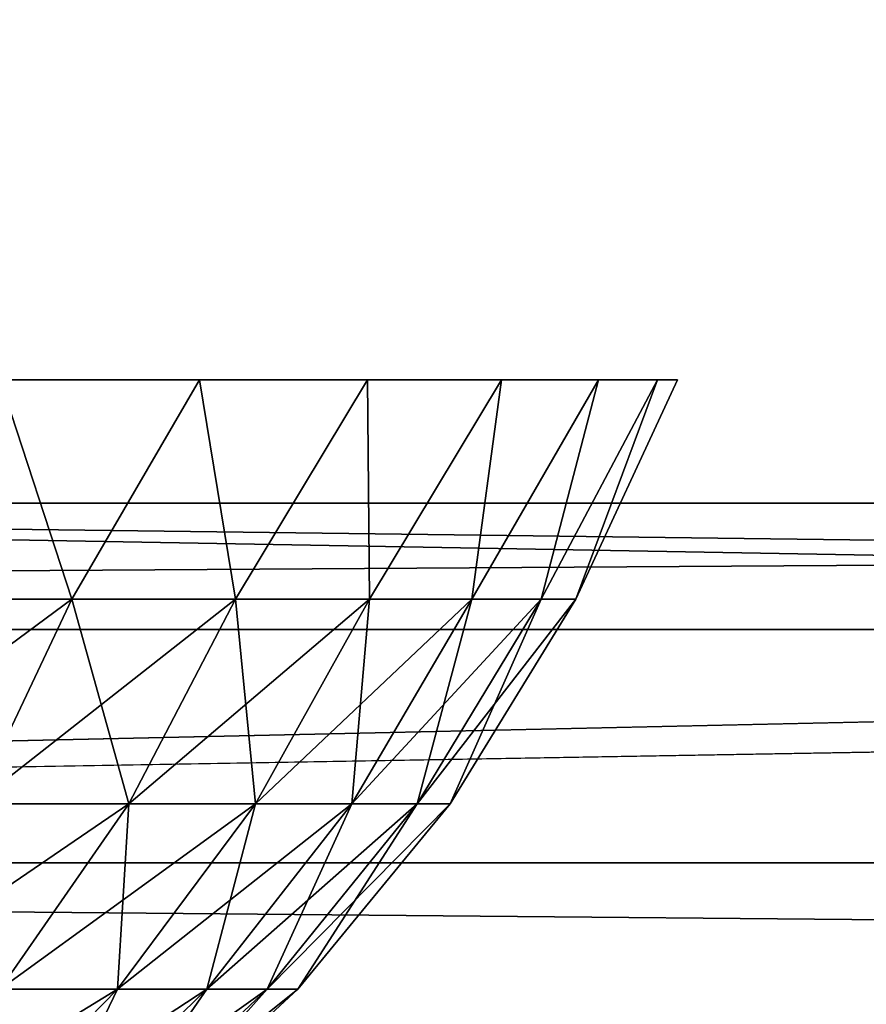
# Model space of a CAD drawing. Header units: millimetres. Extents: x -125 to 125, y -4 to 54.
# Tile 108 of 256: x -49.409 to -48.595, y -1.482 to -0.535. Entities that reach past the tile are written whole.
import ezdxf

# ---------------------------------------------------------------- set-up
doc = ezdxf.new("R2010")
doc.units = ezdxf.units.MM
doc.header["$LTSCALE"] = 65.185185
for name, color, linetype in [('10', 7, 'CONTINUOUS'), ('169', 7, 'CONTINUOUS'), ('171', 7, 'CONTINUOUS'), ('173', 7, 'CONTINUOUS'), ('175', 7, 'CONTINUOUS'), ('182', 7, 'CONTINUOUS'), ('194', 7, 'CONTINUOUS'), ('24', 7, 'CONTINUOUS'), ('8', 7, 'CONTINUOUS')]:
    doc.layers.add(name, color=color, linetype=linetype)

msp = doc.modelspace()

# ---------------------------------------------------------------- linework, layer by layer
at = {"layer": '10', "color": 7, "linetype": 'Continuous'}
for points in [[(123.90095, 0, -124.9), (-123.83451, -1.52181, -124.83356), (-123.90095, 0, -124.9), (123.90095, 0, -124.9)], [(123.83451, -1.52181, -124.83356), (-123.83451, -1.52181, -124.83356), (123.90095, 0, -124.9), (123.83451, -1.52181, -124.83356)]]:
    msp.add_3dface(points, dxfattribs=at)
at = {"layer": '169', "color": 7, "linetype": 'Continuous'}
for points in [[(-52.73575, -1.12132, 120.32571), (-51.40072, -1, 120.19908), (-41.79094, -1.12132, 120.28623), (-52.73575, -1.12132, 120.32571)], [(-51.40072, -1, 120.19908), (-39.97838, -1, 120.15925), (-41.79094, -1.12132, 120.28623), (-51.40072, -1, 120.19908)]]:
    msp.add_3dface(points, dxfattribs=at)
at = {"layer": '171', "color": 7, "linetype": 'Continuous'}
for points in [[(-44.57041, -1.12132, -120.29539), (-51.40072, -1, -120.19908), (-55.35324, -1.12132, -120.33651), (-44.57041, -1.12132, -120.29539)], [(-39.97838, -1, -120.15925), (-51.40072, -1, -120.19908), (-44.57041, -1.12132, -120.29539), (-39.97838, -1, -120.15925)]]:
    msp.add_3dface(points, dxfattribs=at)
at = {"layer": '173', "color": 7, "linetype": 'Continuous'}
for points in [[(-44.57041, -1.12132, -120.29539), (-55.35324, -1.12132, -120.33651), (-54.72574, -1.34549, -120.58472), (-44.57041, -1.12132, -120.29539)], [(-44.57041, -1.12132, -120.29539), (-54.72574, -1.34549, -120.58472), (-32.8355, -1.34549, -120.51157), (-44.57041, -1.12132, -120.29539)], [(-54.89437, -1.54035, -120.86009), (-32.93668, -1.54035, -120.78649), (-54.72574, -1.34549, -120.58472), (-54.89437, -1.54035, -120.86009)], [(-54.72574, -1.34549, -120.58472), (-32.93668, -1.54035, -120.78649), (-32.8355, -1.34549, -120.51157), (-54.72574, -1.34549, -120.58472)]]:
    msp.add_3dface(points, dxfattribs=at)
at = {"layer": '175', "color": 7, "linetype": 'Continuous'}
for points in [[(-52.73575, -1.12132, 120.32571), (-41.79094, -1.12132, 120.28623), (-54.72574, -1.34549, 120.58472), (-52.73575, -1.12132, 120.32571)], [(-41.79094, -1.12132, 120.28623), (-32.8355, -1.34549, 120.51157), (-54.72574, -1.34549, 120.58472), (-41.79094, -1.12132, 120.28623)], [(-32.93668, -1.54035, 120.78649), (-54.89437, -1.54035, 120.86009), (-54.72574, -1.34549, 120.58472), (-32.93668, -1.54035, 120.78649)], [(-32.8355, -1.34549, 120.51157), (-32.93668, -1.54035, 120.78649), (-54.72574, -1.34549, 120.58472), (-32.8355, -1.34549, 120.51157)]]:
    msp.add_3dface(points, dxfattribs=at)
at = {"layer": '182', "color": 7, "linetype": 'Continuous'}
for points in [[(-49.35907, -1.09227, 43.64251), (-49.54215, -1.09227, 43.44755), (-49.42808, -0.88143, 43.42808), (-49.35907, -1.09227, 43.64251)], [(-49.54215, -1.09227, 46.55245), (-49.35907, -1.09227, 46.35749), (-49.42808, -0.88143, 46.57192), (-49.54215, -1.09227, 46.55245)], [(-49.23635, -0.88143, 43.6467), (-49.35907, -1.09227, 43.64251), (-49.42808, -0.88143, 43.42808), (-49.23635, -0.88143, 43.6467)], [(-49.42808, -0.88143, 46.57192), (-49.35907, -1.09227, 46.35749), (-49.23635, -0.88143, 46.3533), (-49.42808, -0.88143, 46.57192)], [(-49.20187, -1.09227, 43.85887), (-49.35907, -1.09227, 43.64251), (-49.23635, -0.88143, 43.6467), (-49.20187, -1.09227, 43.85887)], [(-49.35907, -1.09227, 46.35749), (-49.20187, -1.09227, 46.14113), (-49.23635, -0.88143, 46.3533), (-49.35907, -1.09227, 46.35749)], [(-49.07479, -0.88143, 43.88848), (-49.20187, -1.09227, 43.85887), (-49.23635, -0.88143, 43.6467), (-49.07479, -0.88143, 43.88848)], [(-49.23635, -0.88143, 46.3533), (-49.20187, -1.09227, 46.14113), (-49.07479, -0.88143, 46.11152), (-49.23635, -0.88143, 46.3533)], [(-49.07303, -1.09227, 44.09324), (-49.20187, -1.09227, 43.85887), (-49.07479, -0.88143, 43.88848), (-49.07303, -1.09227, 44.09324)], [(-49.20187, -1.09227, 46.14113), (-49.07303, -1.09227, 45.90676), (-49.07479, -0.88143, 46.11152), (-49.20187, -1.09227, 46.14113)], [(-48.94618, -0.88143, 44.14928), (-49.07303, -1.09227, 44.09324), (-49.07479, -0.88143, 43.88848), (-48.94618, -0.88143, 44.14928)], [(-49.07479, -0.88143, 46.11152), (-49.07303, -1.09227, 45.90676), (-48.94618, -0.88143, 45.85072), (-49.07479, -0.88143, 46.11152)], [(-48.97458, -1.09227, 44.3419), (-49.07303, -1.09227, 44.09324), (-48.94618, -0.88143, 44.14928), (-48.97458, -1.09227, 44.3419)], [(-49.07303, -1.09227, 45.90676), (-48.97458, -1.09227, 45.6581), (-48.94618, -0.88143, 45.85072), (-49.07303, -1.09227, 45.90676)], [(-48.85271, -0.88143, 44.42464), (-48.97458, -1.09227, 44.3419), (-48.94618, -0.88143, 44.14928), (-48.85271, -0.88143, 44.42464)], [(-48.90807, -1.09227, 44.60094), (-48.97458, -1.09227, 44.3419), (-48.85271, -0.88143, 44.42464), (-48.90807, -1.09227, 44.60094)], [(-48.94618, -0.88143, 45.85072), (-48.97458, -1.09227, 45.6581), (-48.85271, -0.88143, 45.57536), (-48.94618, -0.88143, 45.85072)], [(-48.97458, -1.09227, 45.6581), (-48.90807, -1.09227, 45.39906), (-48.85271, -0.88143, 45.57536), (-48.97458, -1.09227, 45.6581)], [(-48.79598, -0.88143, 44.70984), (-48.90807, -1.09227, 44.60094), (-48.85271, -0.88143, 44.42464), (-48.79598, -0.88143, 44.70984)], [(-48.87455, -1.09227, 44.86628), (-48.90807, -1.09227, 44.60094), (-48.79598, -0.88143, 44.70984), (-48.87455, -1.09227, 44.86628)], [(-48.85271, -0.88143, 45.57536), (-48.90807, -1.09227, 45.39906), (-48.79598, -0.88143, 45.29016), (-48.85271, -0.88143, 45.57536)], [(-48.90807, -1.09227, 45.39906), (-48.87455, -1.09227, 45.13372), (-48.79598, -0.88143, 45.29016), (-48.90807, -1.09227, 45.39906)], [(-48.77696, -0.88143, 45), (-48.87455, -1.09227, 44.86628), (-48.79598, -0.88143, 44.70984), (-48.77696, -0.88143, 45)], [(-48.79598, -0.88143, 45.29016), (-48.87455, -1.09227, 45.13372), (-48.77696, -0.88143, 45), (-48.79598, -0.88143, 45.29016)], [(-48.87455, -1.09227, 45.13372), (-48.87455, -1.09227, 44.86628), (-48.77696, -0.88143, 45), (-48.87455, -1.09227, 45.13372)], [(-49.35907, -1.09227, 43.64251), (-49.62511, -1.28872, 43.53589), (-49.54215, -1.09227, 43.44755), (-49.35907, -1.09227, 43.64251)], [(-49.45245, -1.28872, 43.71976), (-49.62511, -1.28872, 43.53589), (-49.35907, -1.09227, 43.64251), (-49.45245, -1.28872, 43.71976)], [(-49.54215, -1.09227, 46.55245), (-49.45245, -1.28872, 46.28024), (-49.35907, -1.09227, 46.35749), (-49.54215, -1.09227, 46.55245)], [(-49.45245, -1.28872, 46.28024), (-49.3042, -1.28872, 46.07619), (-49.35907, -1.09227, 46.35749), (-49.45245, -1.28872, 46.28024)], [(-49.3042, -1.28872, 43.92381), (-49.45245, -1.28872, 43.71976), (-49.20187, -1.09227, 43.85887), (-49.3042, -1.28872, 43.92381)], [(-49.20187, -1.09227, 43.85887), (-49.45245, -1.28872, 43.71976), (-49.35907, -1.09227, 43.64251), (-49.20187, -1.09227, 43.85887)], [(-49.35907, -1.09227, 46.35749), (-49.3042, -1.28872, 46.07619), (-49.20187, -1.09227, 46.14113), (-49.35907, -1.09227, 46.35749)], [(-49.3042, -1.28872, 46.07619), (-49.18269, -1.28872, 45.85516), (-49.20187, -1.09227, 46.14113), (-49.3042, -1.28872, 46.07619)], [(-49.18269, -1.28872, 44.14484), (-49.3042, -1.28872, 43.92381), (-49.07303, -1.09227, 44.09324), (-49.18269, -1.28872, 44.14484)], [(-49.07303, -1.09227, 44.09324), (-49.3042, -1.28872, 43.92381), (-49.20187, -1.09227, 43.85887), (-49.07303, -1.09227, 44.09324)], [(-49.20187, -1.09227, 46.14113), (-49.18269, -1.28872, 45.85516), (-49.07303, -1.09227, 45.90676), (-49.20187, -1.09227, 46.14113)], [(-49.18269, -1.28872, 45.85516), (-49.08984, -1.28872, 45.62065), (-49.07303, -1.09227, 45.90676), (-49.18269, -1.28872, 45.85516)], [(-49.08984, -1.28872, 44.37935), (-49.18269, -1.28872, 44.14484), (-48.97458, -1.09227, 44.3419), (-49.08984, -1.28872, 44.37935)], [(-48.97458, -1.09227, 44.3419), (-49.18269, -1.28872, 44.14484), (-49.07303, -1.09227, 44.09324), (-48.97458, -1.09227, 44.3419)], [(-49.08984, -1.28872, 45.62065), (-49.02711, -1.28872, 45.37635), (-48.97458, -1.09227, 45.6581), (-49.08984, -1.28872, 45.62065)], [(-49.07303, -1.09227, 45.90676), (-49.08984, -1.28872, 45.62065), (-48.97458, -1.09227, 45.6581), (-49.07303, -1.09227, 45.90676)], [(-49.02711, -1.28872, 44.62365), (-49.08984, -1.28872, 44.37935), (-48.90807, -1.09227, 44.60094), (-49.02711, -1.28872, 44.62365)], [(-48.90807, -1.09227, 44.60094), (-49.08984, -1.28872, 44.37935), (-48.97458, -1.09227, 44.3419), (-48.90807, -1.09227, 44.60094)], [(-49.02711, -1.28872, 45.37635), (-48.9955, -1.28872, 45.12611), (-48.90807, -1.09227, 45.39906), (-49.02711, -1.28872, 45.37635)], [(-48.97458, -1.09227, 45.6581), (-49.02711, -1.28872, 45.37635), (-48.90807, -1.09227, 45.39906), (-48.97458, -1.09227, 45.6581)], [(-48.9955, -1.28872, 44.87389), (-49.02711, -1.28872, 44.62365), (-48.87455, -1.09227, 44.86628), (-48.9955, -1.28872, 44.87389)], [(-48.87455, -1.09227, 44.86628), (-49.02711, -1.28872, 44.62365), (-48.90807, -1.09227, 44.60094), (-48.87455, -1.09227, 44.86628)], [(-48.9955, -1.28872, 45.12611), (-48.9955, -1.28872, 44.87389), (-48.87455, -1.09227, 45.13372), (-48.9955, -1.28872, 45.12611)], [(-48.90807, -1.09227, 45.39906), (-48.9955, -1.28872, 45.12611), (-48.87455, -1.09227, 45.13372), (-48.90807, -1.09227, 45.39906)], [(-48.87455, -1.09227, 45.13372), (-48.9955, -1.28872, 44.87389), (-48.87455, -1.09227, 44.86628), (-48.87455, -1.09227, 45.13372)], [(-49.3042, -1.28872, 43.92381), (-49.56548, -1.46695, 43.81326), (-49.45245, -1.28872, 43.71976), (-49.3042, -1.28872, 43.92381)], [(-49.42805, -1.46695, 44.00241), (-49.56548, -1.46695, 43.81326), (-49.3042, -1.28872, 43.92381), (-49.42805, -1.46695, 44.00241)], [(-49.45245, -1.28872, 46.28024), (-49.42805, -1.46695, 45.99759), (-49.3042, -1.28872, 46.07619), (-49.45245, -1.28872, 46.28024)], [(-49.42805, -1.46695, 45.99759), (-49.31541, -1.46695, 45.79271), (-49.3042, -1.28872, 46.07619), (-49.42805, -1.46695, 45.99759)], [(-49.31541, -1.46695, 44.20729), (-49.42805, -1.46695, 44.00241), (-49.18269, -1.28872, 44.14484), (-49.31541, -1.46695, 44.20729)], [(-49.18269, -1.28872, 44.14484), (-49.42805, -1.46695, 44.00241), (-49.3042, -1.28872, 43.92381), (-49.18269, -1.28872, 44.14484)], [(-49.31541, -1.46695, 45.79271), (-49.22935, -1.46695, 45.57532), (-49.18269, -1.28872, 45.85516), (-49.31541, -1.46695, 45.79271)], [(-49.3042, -1.28872, 46.07619), (-49.31541, -1.46695, 45.79271), (-49.18269, -1.28872, 45.85516), (-49.3042, -1.28872, 46.07619)], [(-49.22935, -1.46695, 44.42468), (-49.31541, -1.46695, 44.20729), (-49.08984, -1.28872, 44.37935), (-49.22935, -1.46695, 44.42468)], [(-49.08984, -1.28872, 44.37935), (-49.31541, -1.46695, 44.20729), (-49.18269, -1.28872, 44.14484), (-49.08984, -1.28872, 44.37935)], [(-49.22935, -1.46695, 45.57532), (-49.1712, -1.46695, 45.34886), (-49.08984, -1.28872, 45.62065), (-49.22935, -1.46695, 45.57532)], [(-49.18269, -1.28872, 45.85516), (-49.22935, -1.46695, 45.57532), (-49.08984, -1.28872, 45.62065), (-49.18269, -1.28872, 45.85516)], [(-49.1712, -1.46695, 44.65114), (-49.22935, -1.46695, 44.42468), (-49.02711, -1.28872, 44.62365), (-49.1712, -1.46695, 44.65114)], [(-49.02711, -1.28872, 44.62365), (-49.22935, -1.46695, 44.42468), (-49.08984, -1.28872, 44.37935), (-49.02711, -1.28872, 44.62365)], [(-49.1712, -1.46695, 45.34886), (-49.1419, -1.46695, 45.1169), (-49.02711, -1.28872, 45.37635), (-49.1712, -1.46695, 45.34886)], [(-49.08984, -1.28872, 45.62065), (-49.1712, -1.46695, 45.34886), (-49.02711, -1.28872, 45.37635), (-49.08984, -1.28872, 45.62065)], [(-49.1419, -1.46695, 44.8831), (-49.1712, -1.46695, 44.65114), (-48.9955, -1.28872, 44.87389), (-49.1419, -1.46695, 44.8831)], [(-48.9955, -1.28872, 44.87389), (-49.1712, -1.46695, 44.65114), (-49.02711, -1.28872, 44.62365), (-48.9955, -1.28872, 44.87389)], [(-49.1419, -1.46695, 45.1169), (-49.1419, -1.46695, 44.8831), (-48.9955, -1.28872, 45.12611), (-49.1419, -1.46695, 45.1169)], [(-49.02711, -1.28872, 45.37635), (-49.1419, -1.46695, 45.1169), (-48.9955, -1.28872, 45.12611), (-49.02711, -1.28872, 45.37635)], [(-48.9955, -1.28872, 45.12611), (-49.1419, -1.46695, 44.8831), (-48.9955, -1.28872, 44.87389), (-48.9955, -1.28872, 45.12611)], [(-49.31541, -1.46695, 44.20729), (-49.57114, -1.62365, 44.09322), (-49.42805, -1.46695, 44.00241), (-49.31541, -1.46695, 44.20729)], [(-49.46876, -1.62365, 44.27945), (-49.57114, -1.62365, 44.09322), (-49.31541, -1.46695, 44.20729), (-49.46876, -1.62365, 44.27945)], [(-49.46876, -1.62365, 45.72055), (-49.39053, -1.62365, 45.52295), (-49.31541, -1.46695, 45.79271), (-49.46876, -1.62365, 45.72055)], [(-49.42805, -1.46695, 45.99759), (-49.46876, -1.62365, 45.72055), (-49.31541, -1.46695, 45.79271), (-49.42805, -1.46695, 45.99759)], [(-49.39053, -1.62365, 44.47705), (-49.46876, -1.62365, 44.27945), (-49.22935, -1.46695, 44.42468), (-49.39053, -1.62365, 44.47705)], [(-49.22935, -1.46695, 44.42468), (-49.46876, -1.62365, 44.27945), (-49.31541, -1.46695, 44.20729), (-49.22935, -1.46695, 44.42468)], [(-49.39053, -1.62365, 45.52295), (-49.33768, -1.62365, 45.31711), (-49.22935, -1.46695, 45.57532), (-49.39053, -1.62365, 45.52295)], [(-49.31541, -1.46695, 45.79271), (-49.39053, -1.62365, 45.52295), (-49.22935, -1.46695, 45.57532), (-49.31541, -1.46695, 45.79271)], [(-49.33768, -1.62365, 44.68289), (-49.39053, -1.62365, 44.47705), (-49.1712, -1.46695, 44.65114), (-49.33768, -1.62365, 44.68289)], [(-49.1712, -1.46695, 44.65114), (-49.39053, -1.62365, 44.47705), (-49.22935, -1.46695, 44.42468), (-49.1712, -1.46695, 44.65114)], [(-49.33768, -1.62365, 45.31711), (-49.31104, -1.62365, 45.10626), (-49.1712, -1.46695, 45.34886), (-49.33768, -1.62365, 45.31711)], [(-49.22935, -1.46695, 45.57532), (-49.33768, -1.62365, 45.31711), (-49.1712, -1.46695, 45.34886), (-49.22935, -1.46695, 45.57532)], [(-49.31104, -1.62365, 44.89374), (-49.33768, -1.62365, 44.68289), (-49.1419, -1.46695, 44.8831), (-49.31104, -1.62365, 44.89374)], [(-49.1419, -1.46695, 44.8831), (-49.33768, -1.62365, 44.68289), (-49.1712, -1.46695, 44.65114), (-49.1419, -1.46695, 44.8831)], [(-49.31104, -1.62365, 45.10626), (-49.31104, -1.62365, 44.89374), (-49.1419, -1.46695, 45.1169), (-49.31104, -1.62365, 45.10626)], [(-49.1712, -1.46695, 45.34886), (-49.31104, -1.62365, 45.10626), (-49.1419, -1.46695, 45.1169), (-49.1712, -1.46695, 45.34886)], [(-49.1419, -1.46695, 45.1169), (-49.31104, -1.62365, 44.89374), (-49.1419, -1.46695, 44.8831), (-49.1419, -1.46695, 45.1169)]]:
    msp.add_3dface(points, dxfattribs=at)
at = {"layer": '194', "color": 7, "linetype": 'Continuous'}
for points in [[(-49.35907, -1.09227, -56.85749), (-49.54215, -1.09227, -57.05245), (-49.42808, -0.88143, -57.07192), (-49.35907, -1.09227, -56.85749)], [(-49.54215, -1.09227, -53.94755), (-49.35907, -1.09227, -54.14251), (-49.42808, -0.88143, -53.92808), (-49.54215, -1.09227, -53.94755)], [(-49.23635, -0.88143, -56.8533), (-49.35907, -1.09227, -56.85749), (-49.42808, -0.88143, -57.07192), (-49.23635, -0.88143, -56.8533)], [(-49.42808, -0.88143, -53.92808), (-49.35907, -1.09227, -54.14251), (-49.23635, -0.88143, -54.1467), (-49.42808, -0.88143, -53.92808)], [(-49.35907, -1.09227, -54.14251), (-49.20187, -1.09227, -54.35887), (-49.23635, -0.88143, -54.1467), (-49.35907, -1.09227, -54.14251)], [(-49.20187, -1.09227, -56.64113), (-49.35907, -1.09227, -56.85749), (-49.23635, -0.88143, -56.8533), (-49.20187, -1.09227, -56.64113)], [(-49.07479, -0.88143, -56.61152), (-49.20187, -1.09227, -56.64113), (-49.23635, -0.88143, -56.8533), (-49.07479, -0.88143, -56.61152)], [(-49.23635, -0.88143, -54.1467), (-49.20187, -1.09227, -54.35887), (-49.07479, -0.88143, -54.38848), (-49.23635, -0.88143, -54.1467)], [(-49.07303, -1.09227, -56.40676), (-49.20187, -1.09227, -56.64113), (-49.07479, -0.88143, -56.61152), (-49.07303, -1.09227, -56.40676)], [(-49.20187, -1.09227, -54.35887), (-49.07303, -1.09227, -54.59324), (-49.07479, -0.88143, -54.38848), (-49.20187, -1.09227, -54.35887)], [(-48.94618, -0.88143, -56.35072), (-49.07303, -1.09227, -56.40676), (-49.07479, -0.88143, -56.61152), (-48.94618, -0.88143, -56.35072)], [(-49.07479, -0.88143, -54.38848), (-49.07303, -1.09227, -54.59324), (-48.94618, -0.88143, -54.64928), (-49.07479, -0.88143, -54.38848)], [(-48.97458, -1.09227, -56.1581), (-49.07303, -1.09227, -56.40676), (-48.94618, -0.88143, -56.35072), (-48.97458, -1.09227, -56.1581)], [(-49.07303, -1.09227, -54.59324), (-48.97458, -1.09227, -54.8419), (-48.94618, -0.88143, -54.64928), (-49.07303, -1.09227, -54.59324)], [(-48.90807, -1.09227, -55.89906), (-48.97458, -1.09227, -56.1581), (-48.85271, -0.88143, -56.07536), (-48.90807, -1.09227, -55.89906)], [(-48.85271, -0.88143, -56.07536), (-48.97458, -1.09227, -56.1581), (-48.94618, -0.88143, -56.35072), (-48.85271, -0.88143, -56.07536)], [(-48.97458, -1.09227, -54.8419), (-48.90807, -1.09227, -55.10094), (-48.85271, -0.88143, -54.92464), (-48.97458, -1.09227, -54.8419)], [(-48.94618, -0.88143, -54.64928), (-48.97458, -1.09227, -54.8419), (-48.85271, -0.88143, -54.92464), (-48.94618, -0.88143, -54.64928)], [(-48.87455, -1.09227, -55.63372), (-48.90807, -1.09227, -55.89906), (-48.79598, -0.88143, -55.79016), (-48.87455, -1.09227, -55.63372)], [(-48.79598, -0.88143, -55.79016), (-48.90807, -1.09227, -55.89906), (-48.85271, -0.88143, -56.07536), (-48.79598, -0.88143, -55.79016)], [(-48.90807, -1.09227, -55.10094), (-48.87455, -1.09227, -55.36628), (-48.79598, -0.88143, -55.20984), (-48.90807, -1.09227, -55.10094)], [(-48.85271, -0.88143, -54.92464), (-48.90807, -1.09227, -55.10094), (-48.79598, -0.88143, -55.20984), (-48.85271, -0.88143, -54.92464)], [(-48.79598, -0.88143, -55.20984), (-48.87455, -1.09227, -55.36628), (-48.77696, -0.88143, -55.5), (-48.79598, -0.88143, -55.20984)], [(-48.77696, -0.88143, -55.5), (-48.87455, -1.09227, -55.63372), (-48.79598, -0.88143, -55.79016), (-48.77696, -0.88143, -55.5)], [(-48.87455, -1.09227, -55.36628), (-48.87455, -1.09227, -55.63372), (-48.77696, -0.88143, -55.5), (-48.87455, -1.09227, -55.36628)], [(-49.45245, -1.28872, -56.78024), (-49.62511, -1.28872, -56.96411), (-49.35907, -1.09227, -56.85749), (-49.45245, -1.28872, -56.78024)], [(-49.35907, -1.09227, -56.85749), (-49.62511, -1.28872, -56.96411), (-49.54215, -1.09227, -57.05245), (-49.35907, -1.09227, -56.85749)], [(-49.54215, -1.09227, -53.94755), (-49.45245, -1.28872, -54.21976), (-49.35907, -1.09227, -54.14251), (-49.54215, -1.09227, -53.94755)], [(-49.45245, -1.28872, -54.21976), (-49.3042, -1.28872, -54.42381), (-49.35907, -1.09227, -54.14251), (-49.45245, -1.28872, -54.21976)], [(-49.3042, -1.28872, -56.57619), (-49.45245, -1.28872, -56.78024), (-49.20187, -1.09227, -56.64113), (-49.3042, -1.28872, -56.57619)], [(-49.20187, -1.09227, -56.64113), (-49.45245, -1.28872, -56.78024), (-49.35907, -1.09227, -56.85749), (-49.20187, -1.09227, -56.64113)], [(-49.35907, -1.09227, -54.14251), (-49.3042, -1.28872, -54.42381), (-49.20187, -1.09227, -54.35887), (-49.35907, -1.09227, -54.14251)], [(-49.3042, -1.28872, -54.42381), (-49.18269, -1.28872, -54.64484), (-49.20187, -1.09227, -54.35887), (-49.3042, -1.28872, -54.42381)], [(-49.18269, -1.28872, -56.35516), (-49.3042, -1.28872, -56.57619), (-49.07303, -1.09227, -56.40676), (-49.18269, -1.28872, -56.35516)], [(-49.07303, -1.09227, -56.40676), (-49.3042, -1.28872, -56.57619), (-49.20187, -1.09227, -56.64113), (-49.07303, -1.09227, -56.40676)], [(-49.20187, -1.09227, -54.35887), (-49.18269, -1.28872, -54.64484), (-49.07303, -1.09227, -54.59324), (-49.20187, -1.09227, -54.35887)], [(-49.18269, -1.28872, -54.64484), (-49.08984, -1.28872, -54.87935), (-49.07303, -1.09227, -54.59324), (-49.18269, -1.28872, -54.64484)], [(-49.08984, -1.28872, -56.12065), (-49.18269, -1.28872, -56.35516), (-48.97458, -1.09227, -56.1581), (-49.08984, -1.28872, -56.12065)], [(-48.97458, -1.09227, -56.1581), (-49.18269, -1.28872, -56.35516), (-49.07303, -1.09227, -56.40676), (-48.97458, -1.09227, -56.1581)], [(-49.07303, -1.09227, -54.59324), (-49.08984, -1.28872, -54.87935), (-48.97458, -1.09227, -54.8419), (-49.07303, -1.09227, -54.59324)], [(-49.08984, -1.28872, -54.87935), (-49.02711, -1.28872, -55.12365), (-48.97458, -1.09227, -54.8419), (-49.08984, -1.28872, -54.87935)], [(-49.02711, -1.28872, -55.87635), (-49.08984, -1.28872, -56.12065), (-48.90807, -1.09227, -55.89906), (-49.02711, -1.28872, -55.87635)], [(-48.90807, -1.09227, -55.89906), (-49.08984, -1.28872, -56.12065), (-48.97458, -1.09227, -56.1581), (-48.90807, -1.09227, -55.89906)], [(-49.02711, -1.28872, -55.12365), (-48.9955, -1.28872, -55.37389), (-48.90807, -1.09227, -55.10094), (-49.02711, -1.28872, -55.12365)], [(-48.87455, -1.09227, -55.63372), (-49.02711, -1.28872, -55.87635), (-48.90807, -1.09227, -55.89906), (-48.87455, -1.09227, -55.63372)], [(-48.9955, -1.28872, -55.62611), (-49.02711, -1.28872, -55.87635), (-48.87455, -1.09227, -55.63372), (-48.9955, -1.28872, -55.62611)], [(-48.97458, -1.09227, -54.8419), (-49.02711, -1.28872, -55.12365), (-48.90807, -1.09227, -55.10094), (-48.97458, -1.09227, -54.8419)], [(-48.87455, -1.09227, -55.36628), (-48.9955, -1.28872, -55.62611), (-48.87455, -1.09227, -55.63372), (-48.87455, -1.09227, -55.36628)], [(-48.90807, -1.09227, -55.10094), (-48.9955, -1.28872, -55.37389), (-48.87455, -1.09227, -55.36628), (-48.90807, -1.09227, -55.10094)], [(-48.9955, -1.28872, -55.37389), (-48.9955, -1.28872, -55.62611), (-48.87455, -1.09227, -55.36628), (-48.9955, -1.28872, -55.37389)], [(-49.3042, -1.28872, -56.57619), (-49.56548, -1.46695, -56.68674), (-49.45245, -1.28872, -56.78024), (-49.3042, -1.28872, -56.57619)], [(-49.42805, -1.46695, -56.49759), (-49.56548, -1.46695, -56.68674), (-49.3042, -1.28872, -56.57619), (-49.42805, -1.46695, -56.49759)], [(-49.45245, -1.28872, -54.21976), (-49.42805, -1.46695, -54.50241), (-49.3042, -1.28872, -54.42381), (-49.45245, -1.28872, -54.21976)], [(-49.31541, -1.46695, -56.29271), (-49.42805, -1.46695, -56.49759), (-49.18269, -1.28872, -56.35516), (-49.31541, -1.46695, -56.29271)], [(-49.18269, -1.28872, -56.35516), (-49.42805, -1.46695, -56.49759), (-49.3042, -1.28872, -56.57619), (-49.18269, -1.28872, -56.35516)], [(-49.42805, -1.46695, -54.50241), (-49.31541, -1.46695, -54.70729), (-49.3042, -1.28872, -54.42381), (-49.42805, -1.46695, -54.50241)], [(-49.22935, -1.46695, -56.07532), (-49.31541, -1.46695, -56.29271), (-49.08984, -1.28872, -56.12065), (-49.22935, -1.46695, -56.07532)], [(-49.08984, -1.28872, -56.12065), (-49.31541, -1.46695, -56.29271), (-49.18269, -1.28872, -56.35516), (-49.08984, -1.28872, -56.12065)], [(-49.31541, -1.46695, -54.70729), (-49.22935, -1.46695, -54.92468), (-49.18269, -1.28872, -54.64484), (-49.31541, -1.46695, -54.70729)], [(-49.3042, -1.28872, -54.42381), (-49.31541, -1.46695, -54.70729), (-49.18269, -1.28872, -54.64484), (-49.3042, -1.28872, -54.42381)], [(-49.1712, -1.46695, -55.84886), (-49.22935, -1.46695, -56.07532), (-49.02711, -1.28872, -55.87635), (-49.1712, -1.46695, -55.84886)], [(-49.02711, -1.28872, -55.87635), (-49.22935, -1.46695, -56.07532), (-49.08984, -1.28872, -56.12065), (-49.02711, -1.28872, -55.87635)], [(-49.22935, -1.46695, -54.92468), (-49.1712, -1.46695, -55.15114), (-49.08984, -1.28872, -54.87935), (-49.22935, -1.46695, -54.92468)], [(-49.18269, -1.28872, -54.64484), (-49.22935, -1.46695, -54.92468), (-49.08984, -1.28872, -54.87935), (-49.18269, -1.28872, -54.64484)], [(-49.1419, -1.46695, -55.6169), (-49.1712, -1.46695, -55.84886), (-48.9955, -1.28872, -55.62611), (-49.1419, -1.46695, -55.6169)], [(-48.9955, -1.28872, -55.62611), (-49.1712, -1.46695, -55.84886), (-49.02711, -1.28872, -55.87635), (-48.9955, -1.28872, -55.62611)], [(-49.1712, -1.46695, -55.15114), (-49.1419, -1.46695, -55.3831), (-49.02711, -1.28872, -55.12365), (-49.1712, -1.46695, -55.15114)], [(-49.08984, -1.28872, -54.87935), (-49.1712, -1.46695, -55.15114), (-49.02711, -1.28872, -55.12365), (-49.08984, -1.28872, -54.87935)], [(-48.9955, -1.28872, -55.37389), (-49.1419, -1.46695, -55.6169), (-48.9955, -1.28872, -55.62611), (-48.9955, -1.28872, -55.37389)], [(-49.1419, -1.46695, -55.3831), (-49.1419, -1.46695, -55.6169), (-48.9955, -1.28872, -55.37389), (-49.1419, -1.46695, -55.3831)], [(-49.02711, -1.28872, -55.12365), (-49.1419, -1.46695, -55.3831), (-48.9955, -1.28872, -55.37389), (-49.02711, -1.28872, -55.12365)], [(-49.46876, -1.62365, -56.22055), (-49.57114, -1.62365, -56.40678), (-49.31541, -1.46695, -56.29271), (-49.46876, -1.62365, -56.22055)], [(-49.31541, -1.46695, -56.29271), (-49.57114, -1.62365, -56.40678), (-49.42805, -1.46695, -56.49759), (-49.31541, -1.46695, -56.29271)], [(-49.39053, -1.62365, -56.02295), (-49.46876, -1.62365, -56.22055), (-49.22935, -1.46695, -56.07532), (-49.39053, -1.62365, -56.02295)], [(-49.22935, -1.46695, -56.07532), (-49.46876, -1.62365, -56.22055), (-49.31541, -1.46695, -56.29271), (-49.22935, -1.46695, -56.07532)], [(-49.46876, -1.62365, -54.77945), (-49.39053, -1.62365, -54.97705), (-49.31541, -1.46695, -54.70729), (-49.46876, -1.62365, -54.77945)], [(-49.42805, -1.46695, -54.50241), (-49.46876, -1.62365, -54.77945), (-49.31541, -1.46695, -54.70729), (-49.42805, -1.46695, -54.50241)], [(-49.33768, -1.62365, -55.81711), (-49.39053, -1.62365, -56.02295), (-49.1712, -1.46695, -55.84886), (-49.33768, -1.62365, -55.81711)], [(-49.1712, -1.46695, -55.84886), (-49.39053, -1.62365, -56.02295), (-49.22935, -1.46695, -56.07532), (-49.1712, -1.46695, -55.84886)], [(-49.39053, -1.62365, -54.97705), (-49.33768, -1.62365, -55.18289), (-49.22935, -1.46695, -54.92468), (-49.39053, -1.62365, -54.97705)], [(-49.31541, -1.46695, -54.70729), (-49.39053, -1.62365, -54.97705), (-49.22935, -1.46695, -54.92468), (-49.31541, -1.46695, -54.70729)], [(-49.1419, -1.46695, -55.6169), (-49.33768, -1.62365, -55.81711), (-49.1712, -1.46695, -55.84886), (-49.1419, -1.46695, -55.6169)], [(-49.33768, -1.62365, -55.18289), (-49.31104, -1.62365, -55.39374), (-49.1712, -1.46695, -55.15114), (-49.33768, -1.62365, -55.18289)], [(-49.22935, -1.46695, -54.92468), (-49.33768, -1.62365, -55.18289), (-49.1712, -1.46695, -55.15114), (-49.22935, -1.46695, -54.92468)], [(-49.31104, -1.62365, -55.60626), (-49.33768, -1.62365, -55.81711), (-49.1419, -1.46695, -55.6169), (-49.31104, -1.62365, -55.60626)], [(-49.1419, -1.46695, -55.3831), (-49.31104, -1.62365, -55.60626), (-49.1419, -1.46695, -55.6169), (-49.1419, -1.46695, -55.3831)], [(-49.31104, -1.62365, -55.39374), (-49.31104, -1.62365, -55.60626), (-49.1419, -1.46695, -55.3831), (-49.31104, -1.62365, -55.39374)], [(-49.1712, -1.46695, -55.15114), (-49.31104, -1.62365, -55.39374), (-49.1419, -1.46695, -55.3831), (-49.1712, -1.46695, -55.15114)]]:
    msp.add_3dface(points, dxfattribs=at)
at = {"layer": '24', "color": 7, "linetype": 'Continuous'}
for points in [[(-120.6472, -1, 119.93365), (-120.54762, -1, 108.51167), (120.6472, -1, 119.93365), (-120.6472, -1, 119.93365)], [(-120.64004, -1, 120.06306), (-120.6472, -1, 119.93365), (-17.13362, -1, 120.10946), (-120.64004, -1, 120.06306)], [(120.64004, -1, 120.06307), (-120.6472, -1, 119.93365), (120.6472, -1, 119.93365), (120.64004, -1, 120.06307)], [(120.64004, -1, 120.06307), (5.71121, -1, 120.0995), (-120.6472, -1, 119.93365), (120.64004, -1, 120.06307)], [(-120.54762, -1, -108.51167), (-120.6472, -1, -119.93365), (120.54762, -1, -108.51167), (-120.54762, -1, -108.51167)], [(5.71121, -1, 120.0995), (-5.71121, -1, 120.0995), (-120.6472, -1, 119.93365), (5.71121, -1, 120.0995)], [(-5.71121, -1, 120.0995), (-17.13362, -1, 120.10946), (-120.6472, -1, 119.93365), (-5.71121, -1, 120.0995)], [(120.6472, -1, -119.93365), (-120.6472, -1, -119.93365), (-120.64004, -1, -120.06307), (120.6472, -1, -119.93365)], [(120.54762, -1, -108.51167), (-120.6472, -1, -119.93365), (120.6472, -1, -119.93365), (120.54762, -1, -108.51167)], [(-28.55602, -1, 120.12937), (-120.64004, -1, 120.06306), (-17.13362, -1, 120.10946), (-28.55602, -1, 120.12937)], [(-120.6185, -1, 120.17438), (-120.64004, -1, 120.06306), (-39.97838, -1, 120.15925), (-120.6185, -1, 120.17438)], [(-39.97838, -1, 120.15925), (-120.64004, -1, 120.06306), (-28.55602, -1, 120.12937), (-39.97838, -1, 120.15925)], [(-17.13362, -1, -120.10946), (-120.64004, -1, -120.06307), (-28.55602, -1, -120.12937), (-17.13362, -1, -120.10946)], [(-120.6185, -1, -120.17438), (-28.55602, -1, -120.12937), (-120.64004, -1, -120.06307), (-120.6185, -1, -120.17438)], [(-120.64004, -1, -120.06307), (-5.71121, -1, -120.0995), (120.6472, -1, -119.93365), (-120.64004, -1, -120.06307)], [(-5.71121, -1, -120.0995), (-120.64004, -1, -120.06307), (-17.13362, -1, -120.10946), (-5.71121, -1, -120.0995)], [(-51.40072, -1, 120.19908), (-120.6185, -1, 120.17438), (-39.97838, -1, 120.15925), (-51.40072, -1, 120.19908)], [(-51.40072, -1, -120.19908), (-39.97838, -1, -120.15925), (-120.6185, -1, -120.17438), (-51.40072, -1, -120.19908)], [(-39.97838, -1, -120.15925), (-28.55602, -1, -120.12937), (-120.6185, -1, -120.17438), (-39.97838, -1, -120.15925)], [(-120.54762, -1, 108.51167), (-120.45799, -1, 97.08961), (120.54762, -1, 108.51167), (-120.54762, -1, 108.51167)], [(120.6472, -1, 119.93365), (-120.54762, -1, 108.51167), (120.54762, -1, 108.51167), (120.6472, -1, 119.93365)], [(120.45799, -1, -97.08961), (-120.54762, -1, -108.51167), (120.54762, -1, -108.51167), (120.45799, -1, -97.08961)], [(-120.45799, -1, -97.08961), (-120.54762, -1, -108.51167), (120.45799, -1, -97.08961), (-120.45799, -1, -97.08961)], [(120.54762, -1, 108.51167), (-120.45799, -1, 97.08961), (120.45799, -1, 97.08961), (120.54762, -1, 108.51167)], [(-120.45799, -1, 97.08961), (-120.37833, -1, 85.66749), (120.45799, -1, 97.08961), (-120.45799, -1, 97.08961)], [(120.37833, -1, -85.66749), (-120.45799, -1, -97.08961), (120.45799, -1, -97.08961), (120.37833, -1, -85.66749)], [(-120.37833, -1, -85.66749), (-120.45799, -1, -97.08961), (120.37833, -1, -85.66749), (-120.37833, -1, -85.66749)], [(120.45799, -1, 97.08961), (-120.37833, -1, 85.66749), (120.37833, -1, 85.66749), (120.45799, -1, 97.08961)], [(-120.37833, -1, 85.66749), (-120.30862, -1, 74.24528), (120.37833, -1, 85.66749), (-120.37833, -1, 85.66749)], [(120.30862, -1, -74.24528), (-120.37833, -1, -85.66749), (120.37833, -1, -85.66749), (120.30862, -1, -74.24528)], [(-120.30862, -1, -74.24528), (-120.37833, -1, -85.66749), (120.30862, -1, -74.24528), (-120.30862, -1, -74.24528)], [(120.24887, -1, -62.82301), (-120.30862, -1, -74.24528), (120.30862, -1, -74.24528), (120.24887, -1, -62.82301)], [(-120.24887, -1, -62.82301), (-120.30862, -1, -74.24528), (120.24887, -1, -62.82301), (-120.24887, -1, -62.82301)], [(120.37833, -1, 85.66749), (-120.30862, -1, 74.24528), (120.30862, -1, 74.24528), (120.37833, -1, 85.66749)], [(-120.30862, -1, 74.24528), (-120.24887, -1, 62.82301), (120.30862, -1, 74.24528), (-120.30862, -1, 74.24528)], [(120.19908, -1, -51.40072), (-120.24887, -1, -62.82301), (120.24887, -1, -62.82301), (120.19908, -1, -51.40072)], [(-120.19908, -1, -51.40072), (-120.24887, -1, -62.82301), (120.19908, -1, -51.40072), (-120.19908, -1, -51.40072)], [(120.30862, -1, 74.24528), (-120.24887, -1, 62.82301), (120.24887, -1, 62.82301), (120.30862, -1, 74.24528)], [(-120.24887, -1, 62.82301), (-120.19908, -1, 51.40072), (120.24887, -1, 62.82301), (-120.24887, -1, 62.82301)], [(120.15925, -1, -39.97838), (-120.19908, -1, -51.40072), (120.19908, -1, -51.40072), (120.15925, -1, -39.97838)], [(-120.15925, -1, -39.97838), (-120.19908, -1, -51.40072), (120.15925, -1, -39.97838), (-120.15925, -1, -39.97838)], [(120.24887, -1, 62.82301), (-120.19908, -1, 51.40072), (120.19908, -1, 51.40072), (120.24887, -1, 62.82301)], [(-120.19908, -1, 51.40072), (-120.15925, -1, 39.97838), (120.19908, -1, 51.40072), (-120.19908, -1, 51.40072)], [(-120.12937, -1, -28.55602), (-120.15925, -1, -39.97838), (120.12937, -1, -28.55602), (-120.12937, -1, -28.55602)], [(120.12937, -1, -28.55602), (-120.15925, -1, -39.97838), (120.15925, -1, -39.97838), (120.12937, -1, -28.55602)], [(120.19908, -1, 51.40072), (-120.15925, -1, 39.97838), (120.15925, -1, 39.97838), (120.19908, -1, 51.40072)], [(-120.15925, -1, 39.97838), (-120.12937, -1, 28.55602), (120.15925, -1, 39.97838), (-120.15925, -1, 39.97838)], [(120.10946, -1, -17.13362), (-120.12937, -1, -28.55602), (120.12937, -1, -28.55602), (120.10946, -1, -17.13362)], [(-120.10946, -1, -17.13362), (-120.12937, -1, -28.55602), (120.10946, -1, -17.13362), (-120.10946, -1, -17.13362)], [(120.15925, -1, 39.97838), (-120.12937, -1, 28.55602), (120.12937, -1, 28.55602), (120.15925, -1, 39.97838)], [(-120.12937, -1, 28.55602), (-120.10946, -1, 17.13362), (120.12937, -1, 28.55602), (-120.12937, -1, 28.55602)], [(120.0995, -1, -5.71121), (-120.10946, -1, -17.13362), (120.10946, -1, -17.13362), (120.0995, -1, -5.71121)], [(-120.0995, -1, -5.71121), (-120.10946, -1, -17.13362), (120.0995, -1, -5.71121), (-120.0995, -1, -5.71121)], [(120.12937, -1, 28.55602), (-120.10946, -1, 17.13362), (120.10946, -1, 17.13362), (120.12937, -1, 28.55602)], [(-120.10946, -1, 17.13362), (-120.0995, -1, 5.71121), (120.10946, -1, 17.13362), (-120.10946, -1, 17.13362)], [(-120.0995, -1, 5.71121), (-120.0995, -1, -5.71121), (120.0995, -1, 5.71121), (-120.0995, -1, 5.71121)], [(120.0995, -1, 5.71121), (-120.0995, -1, -5.71121), (120.0995, -1, -5.71121), (120.0995, -1, 5.71121)], [(120.10946, -1, 17.13362), (-120.0995, -1, 5.71121), (120.0995, -1, 5.71121), (120.10946, -1, 17.13362)]]:
    msp.add_3dface(points, dxfattribs=at)
at = {"layer": '8', "color": 7, "linetype": 'Continuous'}
for points in [[(-123.83451, -1.52181, 124.83356), (123.83451, -1.52181, 124.83356), (-123.90095, 0, 124.9), (-123.83451, -1.52181, 124.83356)], [(-123.90095, 0, 124.9), (123.83451, -1.52181, 124.83356), (123.90095, 0, 124.9), (-123.90095, 0, 124.9)]]:
    msp.add_3dface(points, dxfattribs=at)

doc.saveas('drawing.dxf')
